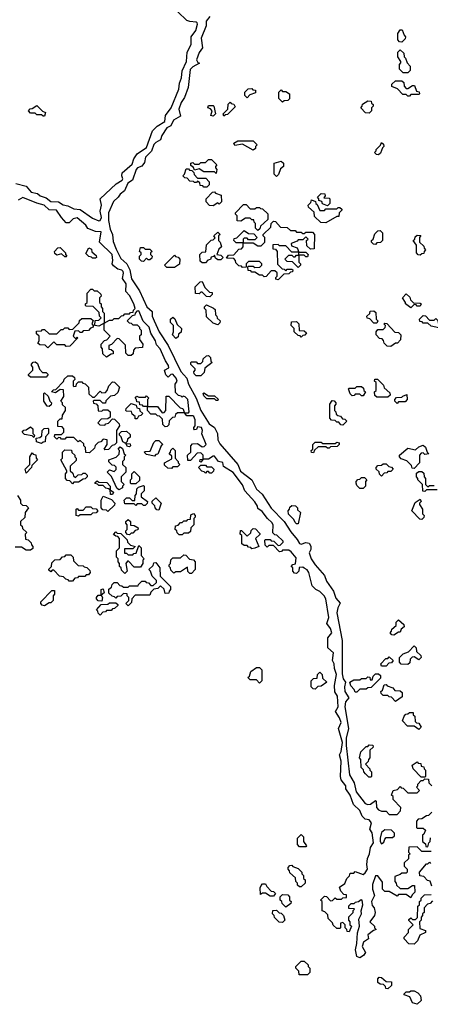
# Model space of a CAD drawing. Extents: x 2776963 to 2884430, y 684484 to 829250.
# Tile 220 of 256: x 2861914 to 2864570, y 795270 to 801645. Entities that reach past the tile are written whole.
import ezdxf

# ---------------------------------------------------------------- set-up
doc = ezdxf.new("R2010")
doc.units = 0

msp = doc.modelspace()

# ---------------------------------------------------------------- linework, layer by layer
at = {"layer": '0CON20XD'}
for points in [[(2862435, 800343.8), (2862442.5, 800365), (2862433.8, 800405), (2862443.8, 800445), (2862433.9, 800486.1), (2862538.6, 800581.4), (2862576.2, 800605), (2862581.2, 800615), (2862573.8, 800635), (2862576.4, 800653.6), (2862640.8, 800709.2), (2862653.3, 800745), (2862675, 800776.7), (2862733.5, 800816.5), (2862773.9, 800926.1), (2862802.5, 800955), (2862853.4, 800986.6), (2862858, 801025), (2862893.8, 801075), (2862944, 801195), (2862948, 801235), (2862961.7, 801268.3), (2862965.8, 801314.2), (2862993.8, 801375), (2862997.5, 801435), (2863023.3, 801485), (2863022.5, 801535), (2863054.2, 801575.8), (2863063.3, 801615), (2863062.5, 801625), (2863055, 801630), (2863015, 801632.5), (2862995, 801640), (2862936.7, 801696.7)], [(2863144.2, 801665), (2863121.1, 801635), (2863120, 801605), (2863087.8, 801525), (2863096.4, 801463.6), (2863075, 801432.5), (2863058, 801385), (2863067, 801367), (2863077, 801363), (2863035, 801340.6), (2863017.5, 801322.5), (2863003.1, 801205), (2862979.1, 801140.9), (2862959.2, 801109.2), (2862944.4, 801065), (2862955, 801020), (2862908.8, 800995), (2862892, 800958), (2862865.6, 800944.4), (2862832.5, 800895), (2862823.9, 800866.1), (2862795, 800850.8), (2862782.8, 800837.2), (2862765.6, 800794.4), (2862728.1, 800755), (2862720.7, 800719.3), (2862703.8, 800696.2), (2862676.2, 800685), (2862667.1, 800675), (2862644.2, 800605.8), (2862614.5, 800585.5), (2862592.5, 800537.5), (2862563.7, 800516.3), (2862550.8, 800495), (2862521.2, 800468.8), (2862488.5, 800395), (2862488.1, 800345), (2862499.1, 800289.1), (2862514.3, 800255), (2862518.6, 800208.6), (2862538.2, 800158.2), (2862568.2, 800098.2), (2862606.7, 800065), (2862625.8, 800025.8), (2862637.3, 799967.3), (2862689.1, 799889.1), (2862736.5, 799785), (2862771.2, 799755), (2862771.9, 799725), (2862784.6, 799694.6), (2862816.4, 799625), (2862874.4, 799535), (2862957.4, 799367.4), (2862996.2, 799325), (2863005.6, 799285), (2863055.6, 799195), (2863085.3, 799115.3), (2863139.3, 799029.3), (2863174.1, 799004.1), (2863193.8, 798965), (2863195.7, 798925), (2863209.2, 798899.2), (2863325.4, 798765.4), (2863342.5, 798722.5), (2863416, 798665), (2863445.7, 798605), (2863481.9, 798571.9), (2863541.6, 798481.6), (2863625.8, 798395.8), (2863668.6, 798328.6), (2863708.9, 798278.9), (2863723.8, 798253.8), (2863735, 798248.6), (2863765, 798260), (2863787.5, 798255), (2863797, 798237), (2863797.5, 798215), (2863786.2, 798193.8), (2863798.9, 798155), (2863824.6, 798114.6), (2863885.8, 798045.8), (2863898.8, 798008.8), (2863942.9, 797945), (2863959.4, 797899.4), (2863986.4, 797866.4), (2863972.5, 797837.5), (2863966.5, 797805), (2863999.2, 797625), (2863999.5, 797409.5), (2864007.5, 797377.5), (2864022.5, 797355), (2864014.2, 797325), (2864016.9, 797295), (2864043.3, 797255), (2864020.9, 797229.1), (2864016.2, 797195), (2864040, 797055), (2864026.3, 796993.7), (2864025.5, 796945), (2864046.5, 796755), (2864076.7, 796705)], [(2864385, 801500), (2864371.7, 801501.7), (2864360, 801515), (2864360, 801555), (2864375, 801580), (2864388.3, 801578.3), (2864400, 801545), (2864410, 801535), (2864408.3, 801521.7), (2864385, 801500)], [(2864425, 801300), (2864395, 801300), (2864370, 801325), (2864370, 801355), (2864380, 801365), (2864380, 801375), (2864360, 801405), (2864360, 801435), (2864375, 801450), (2864398.3, 801428.3), (2864400, 801405), (2864410, 801395), (2864420, 801365), (2864440, 801345), (2864440, 801315), (2864425, 801300)], [(2864435, 801150), (2864425, 801150), (2864415, 801160), (2864391.7, 801161.7), (2864358.3, 801198.3), (2864321.7, 801211.7), (2864321.7, 801228.3), (2864345, 801250), (2864385, 801250), (2864398.3, 801238.3), (2864400, 801215), (2864415, 801200), (2864425, 801200), (2864455, 801220), (2864468.3, 801218.3), (2864481.7, 801181.7), (2864498.3, 801178.3), (2864500, 801165), (2864495, 801160), (2864445, 801160), (2864435, 801150)], [(2863385, 801140), (2863370, 801155), (2863370, 801175), (2863391.7, 801198.3), (2863415, 801200), (2863421.7, 801191.7), (2863438.3, 801188.3), (2863438.3, 801171.7), (2863401.7, 801158.3), (2863385, 801140)], [(2863615, 801110), (2863590, 801135), (2863590, 801175), (2863605, 801190), (2863615, 801180), (2863635, 801180), (2863660, 801165), (2863658.3, 801131.7), (2863648.3, 801121.7), (2863625, 801120), (2863615, 801110)], [(2862075, 801020), (2862065, 801020), (2862055, 801030), (2862025, 801030), (2862015, 801040), (2861985, 801040), (2861970, 801055), (2861981.7, 801068.3), (2861995, 801070), (2862025, 801090), (2862061.7, 801051.7), (2862080, 801045), (2862075, 801020)], [(2863165, 801020), (2863150, 801025), (2863160, 801055), (2863148.3, 801068.3), (2863130, 801075), (2863135, 801090), (2863165, 801090), (2863170, 801085), (2863180, 801035), (2863165, 801020)], [(2863235, 801020), (2863230, 801035), (2863260, 801065), (2863261.7, 801098.3), (2863275, 801110), (2863281.7, 801101.7), (2863298.3, 801098.3), (2863308.3, 801081.7), (2863258.3, 801031.7), (2863245, 801030), (2863235, 801020)], [(2864175, 801040), (2864151.7, 801041.7), (2864120, 801075), (2864130, 801085), (2864131.7, 801098.3), (2864165, 801120), (2864188.3, 801118.3), (2864190, 801105), (2864200, 801095), (2864200, 801085), (2864190, 801075), (2864190, 801055), (2864175, 801040)], [(2863425, 800800), (2863355, 800840), (2863305, 800830), (2863300, 800845), (2863325, 800860), (2863425, 800860), (2863450, 800835), (2863440, 800825), (2863438.3, 800811.7), (2863425, 800800)], [(2864235, 800770), (2864221.7, 800771.7), (2864210, 800785), (2864220, 800795), (2864220, 800805), (2864248.3, 800831.7), (2864255, 800850), (2864268.3, 800838.3), (2864270, 800825), (2864260, 800815), (2864248.3, 800781.7), (2864235, 800770)], [(2863185, 800650), (2863175, 800660), (2863105, 800660), (2863075, 800680), (2863045, 800670), (2863038.3, 800688.3), (2863021.7, 800701.7), (2863020, 800715), (2863035, 800720), (2863045, 800710), (2863075, 800710), (2863085, 800720), (2863115, 800720), (2863135, 800740), (2863155, 800740), (2863190, 800705), (2863180, 800695), (2863180, 800685), (2863190, 800675), (2863185, 800650)], [(2863575, 800630), (2863560, 800645), (2863560, 800715), (2863605, 800730), (2863620, 800715), (2863620, 800695), (2863601.7, 800678.3), (2863588.3, 800641.7), (2863575, 800630)], [(2863125, 800560), (2863105, 800560), (2863098.3, 800568.3), (2863081.7, 800571.7), (2863078.3, 800588.3), (2863065, 800600), (2863058.3, 800591.7), (2863045, 800590), (2863038.3, 800598.3), (2863015, 800600), (2862998.3, 800618.3), (2862981.7, 800621.7), (2862970, 800635), (2862980, 800645), (2862991.7, 800678.3), (2863005, 800680), (2863011.7, 800671.7), (2863028.3, 800668.3), (2863040, 800655), (2863041.7, 800641.7), (2863065, 800620), (2863118.3, 800618.3), (2863140, 800595), (2863140, 800575), (2863125, 800560)], [(2861890, 800585), (2861955, 800567.5), (2861988.5, 800528.5), (2862030, 800520), (2862046.7, 800505), (2862085, 800492), (2862115, 800468.6), (2862165, 800466), (2862195.7, 800445.7), (2862225, 800440), (2862265, 800421.1), (2862305, 800416), (2862385, 800359.2), (2862425, 800342.5), (2862435, 800343.8)], [(2863165, 800440), (2863141.7, 800441.7), (2863120, 800465), (2863120, 800485), (2863161.7, 800528.3), (2863175, 800530), (2863181.7, 800521.7), (2863218.3, 800508.3), (2863220, 800465), (2863205, 800450), (2863195, 800460), (2863165, 800440)], [(2863905, 800440), (2863871.7, 800451.7), (2863868.3, 800468.3), (2863850, 800475), (2863850, 800485), (2863840, 800495), (2863865, 800520), (2863888.3, 800518.3), (2863890, 800505), (2863881.7, 800491.7), (2863915, 800490), (2863920, 800485), (2863920, 800455), (2863905, 800440)], [(2862728.3, 799201.7), (2862735, 799210), (2862750, 799195), (2862740, 799185), (2862740, 799140), (2862805, 799140), (2862835, 799100), (2862848.3, 799101.7), (2862860, 799115), (2862861.7, 799208.3), (2862878.3, 799208.3), (2862951.7, 799131.7), (2862968.3, 799128.3), (2862980, 799100), (2863005, 799100), (2863010, 799105), (2863001.2, 799185), (2862985, 799203.3), (2862972.5, 799207.5), (2862965, 799200), (2862958.3, 799208.3), (2862941.7, 799211.7), (2862921.7, 799231.7), (2862920, 799285), (2862932.5, 799305), (2862926.2, 799325), (2862905, 799350), (2862891.7, 799348.3), (2862875, 799330), (2862860, 799345), (2862850, 799375), (2862878.3, 799391.7), (2862877.5, 799405), (2862856.7, 799436.7), (2862823.6, 799513.6), (2862799.3, 799539.3), (2862792.5, 799565), (2862763.3, 799615), (2862752.5, 799655), (2862713, 799693), (2862685, 799760), (2862671.7, 799758.3), (2862660, 799745), (2862658.3, 799731.7), (2862641.7, 799728.3), (2862610, 799695), (2862621.7, 799681.7), (2862635, 799680), (2862645, 799670), (2862675, 799670), (2862690, 799655), (2862690, 799645), (2862700, 799635), (2862700, 799605), (2862690, 799595), (2862690, 799575), (2862710, 799545), (2862708.3, 799521.7), (2862661.7, 799518.3), (2862650, 799505), (2862648.3, 799481.7), (2862635, 799470), (2862615, 799470), (2862600, 799485), (2862598.3, 799538.3), (2862558.3, 799578.3), (2862545, 799580), (2862508.3, 799541.7), (2862490, 799535), (2862491.7, 799511.7), (2862505, 799510), (2862518.3, 799498.3), (2862518.3, 799481.7), (2862505, 799480), (2862475, 799460), (2862451.7, 799481.7), (2862450, 799515), (2862440, 799525), (2862440, 799545), (2862461.7, 799568.3), (2862478.3, 799571.7), (2862500, 799595), (2862460, 799635), (2862460, 799680), (2862425, 799660), (2862400, 799665), (2862401.7, 799698.3), (2862425, 799700), (2862440, 799715), (2862430, 799725), (2862428.3, 799748.3), (2862388.3, 799788.3), (2862345, 799790), (2862340, 799795), (2862340, 799805), (2862350, 799815), (2862350, 799875), (2862375, 799900), (2862385, 799900), (2862395, 799890), (2862415, 799890), (2862438.3, 799868.3), (2862440, 799855), (2862430, 799845), (2862430, 799815), (2862440, 799805), (2862440, 799785), (2862450, 799775), (2862450, 799755), (2862460, 799745), (2862460, 799680), (2862495, 799700), (2862515, 799700), (2862525, 799710), (2862555, 799710), (2862571.7, 799728.3), (2862585, 799730), (2862595, 799740), (2862625, 799740), (2862631.7, 799748.3), (2862648.3, 799751.7), (2862650, 799765), (2862660, 799775), (2862652.5, 799805), (2862625, 799860), (2862600, 799885), (2862603.3, 799935), (2862578.3, 799968.3), (2862585.7, 800004.3), (2862582.5, 800015), (2862575, 800022.5), (2862548.8, 800028.8), (2862520.7, 800050.7), (2862512.5, 800065), (2862516.7, 800085), (2862511.2, 800125), (2862430, 800205), (2862441.7, 800271.7), (2862405, 800273.3), (2862355, 800292.5), (2862342.5, 800315), (2862285, 800362.5), (2862260, 800355), (2862235, 800330), (2862215, 800330), (2862183.6, 800363.6), (2862152.3, 800412.3), (2862105, 800413.3), (2862072.5, 800445), (2862025, 800456), (2861935, 800493.8), (2861905, 800477.5)], [(2863455, 800280), (2863440, 800295), (2863440, 800325), (2863430, 800335), (2863428.3, 800348.3), (2863415, 800350), (2863405, 800360), (2863375, 800360), (2863345, 800340), (2863321.7, 800341.7), (2863320, 800375), (2863310, 800385), (2863310, 800395), (2863361.7, 800448.3), (2863378.3, 800448.3), (2863405, 800420), (2863435, 800420), (2863445, 800430), (2863465, 800430), (2863471.7, 800421.7), (2863485, 800420), (2863518.3, 800388.3), (2863518.3, 800351.7), (2863471.7, 800308.3), (2863468.3, 800291.7), (2863455, 800280)], [(2863895, 800330), (2863861.7, 800331.7), (2863821.7, 800371.7), (2863818.3, 800398.3), (2863781.7, 800431.7), (2863780, 800445), (2863798.3, 800461.7), (2863801.7, 800478.3), (2863828.3, 800468.3), (2863830, 800455), (2863838.3, 800448.3), (2863855, 800410), (2863885, 800410), (2863895, 800420), (2863965, 800420), (2863975, 800430), (2863985, 800430), (2863998.3, 800418.3), (2863998.3, 800411.7), (2863980, 800395), (2863978.3, 800371.7), (2863965, 800370), (2863895, 800330)], [(2863585, 799960), (2863570, 799965), (2863570, 799975), (2863580, 799985), (2863580, 800005), (2863565, 800020), (2863541.7, 800018.3), (2863508.3, 799981.7), (2863495, 799980), (2863485, 799990), (2863465, 799990), (2863435, 800010), (2863415, 800010), (2863408.3, 800018.3), (2863391.7, 800021.7), (2863390, 800045), (2863395, 800050), (2863425, 800050), (2863435, 800040), (2863468.3, 800041.7), (2863480, 800055), (2863480, 800065), (2863465, 800080), (2863395, 800080), (2863380, 800065), (2863378.3, 800041.7), (2863355, 800040), (2863348.3, 800048.3), (2863331.7, 800051.7), (2863311.7, 800071.7), (2863310, 800085), (2863298.3, 800098.3), (2863251.7, 800101.7), (2863265, 800120), (2863298.3, 800121.7), (2863331.7, 800158.3), (2863348.3, 800161.7), (2863360, 800175), (2863360, 800200), (2863315, 800200), (2863300, 800215), (2863301.7, 800228.3), (2863318.3, 800231.7), (2863365, 800280), (2863395, 800260), (2863428.3, 800258.3), (2863450, 800235), (2863435, 800220), (2863395, 800220), (2863385, 800230), (2863365, 800230), (2863360, 800225), (2863360, 800200), (2863425, 800200), (2863455, 800180), (2863475, 800180), (2863500, 800205), (2863500, 800235), (2863490, 800245), (2863490, 800255), (2863538.3, 800301.7), (2863540, 800325), (2863555, 800340), (2863568.3, 800338.3), (2863601.7, 800301.7), (2863645, 800300), (2863665, 800280), (2863695, 800280), (2863705, 800270), (2863735, 800270), (2863745, 800260), (2863755, 800260), (2863765, 800270), (2863808.3, 800268.3), (2863820, 800255), (2863818.3, 800161.7), (2863795, 800160), (2863771.7, 800181.7), (2863770, 800215), (2863780, 800225), (2863765, 800240), (2863745, 800220), (2863715, 800220), (2863708.3, 800211.7), (2863670, 800195), (2863671.7, 800181.7), (2863708.3, 800168.3), (2863720, 800140), (2863765, 800140), (2863780, 800125), (2863775, 800110), (2863765, 800110), (2863755, 800120), (2863720, 800120), (2863720, 800075), (2863730, 800065), (2863730, 800055), (2863715, 800040), (2863678.3, 800078.3), (2863645, 800080), (2863630, 800095), (2863655, 800120), (2863675, 800120), (2863685, 800110), (2863695, 800110), (2863705, 800120), (2863720, 800120), (2863720, 800140), (2863675, 800140), (2863635, 800180), (2863595, 800180), (2863585, 800190), (2863551.7, 800188.3), (2863551.7, 800161.7), (2863568.3, 800158.3), (2863580, 800145), (2863581.7, 800061.7), (2863611.7, 800031.7), (2863625, 800030), (2863635, 800020), (2863645, 800030), (2863675, 800030), (2863680, 800025), (2863678.3, 800011.7), (2863665, 800010), (2863655, 800000), (2863621.7, 799998.3), (2863585, 799960)], [(2863115, 800070), (2863095, 800070), (2863081.7, 800081.7), (2863080, 800125), (2863095, 800140), (2863118.3, 800141.7), (2863121.7, 800188.3), (2863151.7, 800218.3), (2863165, 800220), (2863178.3, 800231.7), (2863170, 800245), (2863195, 800270), (2863210, 800255), (2863200, 800245), (2863200, 800215), (2863210, 800205), (2863220, 800175), (2863201.7, 800158.3), (2863190, 800125), (2863215, 800120), (2863230, 800105), (2863215, 800090), (2863195, 800090), (2863181.7, 800101.7), (2863175, 800120), (2863168.3, 800111.7), (2863151.7, 800108.3), (2863148.3, 800091.7), (2863131.7, 800088.3), (2863115, 800070)], [(2864215, 800190), (2864201.7, 800191.7), (2864190, 800205), (2864190, 800215), (2864200, 800225), (2864211.7, 800258.3), (2864231.7, 800278.3), (2864245, 800280), (2864260, 800265), (2864260, 800215), (2864248.3, 800201.7), (2864225, 800200), (2864215, 800190)], [(2864505, 800120), (2864491.7, 800121.7), (2864480, 800135), (2864480, 800185), (2864460, 800215), (2864470, 800225), (2864471.7, 800238.3), (2864485, 800250), (2864508.3, 800248.3), (2864500, 800235), (2864500, 800205), (2864528.3, 800178.3), (2864530, 800165), (2864540, 800155), (2864530, 800145), (2864528.3, 800131.7), (2864515, 800130), (2864505, 800120)], [(2862215, 800110), (2862205, 800110), (2862185, 800130), (2862155, 800120), (2862141.7, 800131.7), (2862140, 800145), (2862161.7, 800168.3), (2862175, 800170), (2862210, 800135), (2862210, 800125), (2862220, 800115), (2862215, 800110)], [(2862405, 800100), (2862385, 800100), (2862378.3, 800108.3), (2862361.7, 800111.7), (2862341.7, 800131.7), (2862361.7, 800168.3), (2862378.3, 800158.3), (2862381.7, 800141.7), (2862408.3, 800118.3), (2862410, 800105), (2862405, 800100)], [(2862715, 800080), (2862701.7, 800081.7), (2862690, 800095), (2862690, 800115), (2862700, 800125), (2862700, 800135), (2862690, 800145), (2862695, 800170), (2862715, 800170), (2862725, 800160), (2862755, 800160), (2862770, 800145), (2862760, 800135), (2862760, 800125), (2862770, 800115), (2862768.3, 800101.7), (2862755, 800090), (2862745, 800090), (2862735, 800100), (2862715, 800080)], [(2862915, 800040), (2862865, 800040), (2862850, 800055), (2862915, 800120), (2862921.7, 800111.7), (2862938.3, 800108.3), (2862950, 800095), (2862948.3, 800061.7), (2862915, 800040)], [(2863145, 799850), (2863121.7, 799851.7), (2863095, 799880), (2863085, 799880), (2863075, 799870), (2863051.7, 799871.7), (2863050, 799915), (2863081.7, 799948.3), (2863095, 799950), (2863111.7, 799911.7), (2863141.7, 799881.7), (2863158.3, 799878.3), (2863160, 799865), (2863145, 799850)], [(2864445, 799780), (2864410, 799805), (2864410, 799815), (2864390, 799845), (2864415, 799870), (2864438.3, 799848.3), (2864441.7, 799831.7), (2864461.7, 799811.7), (2864505, 799810), (2864510, 799805), (2864505, 799790), (2864485, 799790), (2864478.3, 799798.3), (2864465, 799800), (2864445, 799780)], [(2863195, 799670), (2863165, 799680), (2863121.7, 799721.7), (2863120, 799765), (2863110, 799775), (2863110, 799785), (2863121.7, 799798.3), (2863168.3, 799778.3), (2863178.3, 799768.3), (2863180, 799735), (2863190, 799725), (2863191.7, 799711.7), (2863210, 799695), (2863208.3, 799681.7), (2863195, 799670)], [(2864225, 799680), (2864205, 799680), (2864178.3, 799708.3), (2864161.7, 799711.7), (2864160, 799725), (2864178.3, 799741.7), (2864181.7, 799758.3), (2864205, 799760), (2864218.3, 799748.3), (2864220, 799705), (2864230, 799695), (2864225, 799680)], [(2862095, 799520), (2862078.3, 799538.3), (2862045, 799540), (2862031.7, 799551.7), (2862040, 799565), (2862040, 799595), (2862021.7, 799611.7), (2862021.7, 799628.3), (2862055, 799630), (2862061.7, 799638.3), (2862075, 799640), (2862105, 799610), (2862155, 799610), (2862181.7, 799638.3), (2862195, 799640), (2862205, 799650), (2862225, 799650), (2862235, 799640), (2862258.3, 799641.7), (2862298.3, 799681.7), (2862301.7, 799698.3), (2862315, 799710), (2862375, 799710), (2862388.3, 799698.3), (2862380, 799675), (2862390, 799665), (2862390, 799655), (2862371.7, 799648.3), (2862358.3, 799631.7), (2862325, 799630), (2862315, 799620), (2862305, 799620), (2862295, 799630), (2862271.7, 799628.3), (2862260, 799595), (2862275, 799580), (2862285, 799590), (2862290, 799585), (2862238.3, 799531.7), (2862215, 799530), (2862205, 799540), (2862155, 799540), (2862135, 799560), (2862095, 799520)], [(2862925, 799580), (2862902.5, 799605), (2862910, 799625), (2862910, 799665), (2862890, 799685), (2862890, 799705), (2862905, 799720), (2862918.3, 799708.3), (2862931.7, 799671.7), (2862960, 799645), (2862958.3, 799621.7), (2862941.7, 799608.3), (2862938.3, 799591.7), (2862925, 799580)], [(2863735, 799590), (2863728.3, 799598.3), (2863715, 799600), (2863690, 799625), (2863690, 799645), (2863670, 799665), (2863671.7, 799688.3), (2863705, 799690), (2863720, 799675), (2863721.7, 799631.7), (2863755, 799630), (2863768.3, 799618.3), (2863758.3, 799601.7), (2863745, 799600), (2863735, 799590)], [(2864315, 799530), (2864291.7, 799531.7), (2864271.7, 799551.7), (2864268.3, 799568.3), (2864258.3, 799578.3), (2864241.7, 799581.7), (2864220, 799605), (2864220, 799625), (2864231.7, 799638.3), (2864265, 799640), (2864278.3, 799651.7), (2864280, 799665), (2864270, 799675), (2864275, 799680), (2864288.3, 799678.3), (2864341.7, 799621.7), (2864365, 799620), (2864380, 799605), (2864378.3, 799571.7), (2864358.3, 799551.7), (2864345, 799550), (2864315, 799530)], [(2864635, 799640), (2864625, 799650), (2864575, 799660), (2864555, 799680), (2864525, 799680), (2864518.3, 799688.3), (2864501.7, 799691.7), (2864500, 799705), (2864525, 799730), (2864538.3, 799728.3), (2864565, 799700), (2864595, 799700), (2864605, 799710), (2864618.3, 799698.3), (2864621.7, 799681.7), (2864650, 799655), (2864635, 799640)], [(2862085, 799330), (2861985, 799330), (2861971.7, 799341.7), (2861971.7, 799348.3), (2862000, 799375), (2862000, 799395), (2861990, 799405), (2861990, 799415), (2862001.7, 799428.3), (2862015, 799430), (2862028.3, 799418.3), (2862041.7, 799381.7), (2862061.7, 799361.7), (2862085, 799360), (2862098.3, 799348.3), (2862085, 799330)], [(2863085, 799340), (2863055, 799340), (2863041.7, 799351.7), (2863040, 799365), (2863050, 799375), (2863050, 799385), (2863021.7, 799411.7), (2863020, 799425), (2863025, 799430), (2863055, 799430), (2863065, 799420), (2863085, 799420), (2863098.3, 799431.7), (2863101.7, 799448.3), (2863121.7, 799468.3), (2863135, 799470), (2863148.3, 799458.3), (2863150, 799435), (2863160, 799425), (2863111.7, 799388.3), (2863108.3, 799361.7), (2863085, 799340)], [(2862365, 798840), (2862341.7, 798841.7), (2862340, 798875), (2862330, 798885), (2862328.3, 798898.3), (2862305, 798920), (2862291.7, 798911.7), (2862265, 798940), (2862215, 798940), (2862205, 798930), (2862185, 798930), (2862178.3, 798938.3), (2862165, 798940), (2862155, 798930), (2862140, 798945), (2862141.7, 798958.3), (2862185, 798960), (2862200, 798975), (2862200, 798995), (2862188.3, 799008.3), (2862161.7, 799011.7), (2862160, 799045), (2862175, 799060), (2862188.3, 799061.7), (2862190, 799085), (2862210, 799115), (2862210, 799135), (2862191.7, 799151.7), (2862190, 799165), (2862180, 799175), (2862200, 799205), (2862198.3, 799248.3), (2862175, 799250), (2862145, 799230), (2862120, 799235), (2862131.7, 799248.3), (2862148.3, 799251.7), (2862198.3, 799301.7), (2862201.7, 799318.3), (2862225, 799340), (2862255, 799340), (2862268.3, 799328.3), (2862270, 799315), (2862260, 799305), (2862260, 799275), (2862265, 799270), (2862278.3, 799271.7), (2862281.7, 799288.3), (2862295, 799300), (2862315, 799300), (2862321.7, 799291.7), (2862338.3, 799288.3), (2862360, 799265), (2862361.7, 799221.7), (2862385, 799200), (2862398.3, 799201.7), (2862435, 799240), (2862445, 799230), (2862468.3, 799231.7), (2862480, 799245), (2862490, 799275), (2862515, 799300), (2862528.3, 799298.3), (2862560, 799265), (2862548.3, 799231.7), (2862528.3, 799211.7), (2862501.7, 799208.3), (2862471.7, 799178.3), (2862468.3, 799161.7), (2862451.7, 799161.7), (2862435, 799180), (2862395, 799180), (2862390, 799175), (2862391.7, 799161.7), (2862408.3, 799158.3), (2862420, 799145), (2862421.7, 799111.7), (2862445, 799110), (2862455, 799120), (2862485, 799120), (2862500, 799105), (2862498.3, 799071.7), (2862485, 799060), (2862441.7, 799058.3), (2862420, 799035), (2862431.7, 799021.7), (2862465, 799020), (2862471.7, 799028.3), (2862488.3, 799031.7), (2862515, 799060), (2862528.3, 799058.3), (2862558.3, 799028.3), (2862560, 799015), (2862540, 798985), (2862540, 798905), (2862528.3, 798891.7), (2862511.7, 798888.3), (2862488.3, 798861.7), (2862465, 798860), (2862460, 798865), (2862480, 798895), (2862480, 798925), (2862455, 798930), (2862438.3, 798911.7), (2862421.7, 798908.3), (2862401.7, 798888.3), (2862398.3, 798871.7), (2862365, 798840)], [(2864295, 799200), (2864225, 799200), (2864211.7, 799211.7), (2864210, 799235), (2864220, 799245), (2864220, 799295), (2864210, 799305), (2864211.7, 799318.3), (2864228.3, 799318.3), (2864268.3, 799278.3), (2864271.7, 799261.7), (2864308.3, 799228.3), (2864310, 799215), (2864295, 799200)], [(2864135, 799210), (2864125, 799210), (2864115, 799220), (2864085, 799220), (2864078.3, 799211.7), (2864065, 799210), (2864051.7, 799221.7), (2864040, 799255), (2864045, 799260), (2864085, 799260), (2864095, 799270), (2864125, 799270), (2864138.3, 799258.3), (2864140, 799245), (2864150, 799235), (2864135, 799210)], [(2862105, 799140), (2862091.7, 799141.7), (2862070, 799175), (2862070, 799225), (2862075, 799230), (2862098.3, 799208.3), (2862110, 799175), (2862120, 799165), (2862118.3, 799151.7), (2862105, 799140)], [(2864575, 796260), (2864515, 796260), (2864485, 796290), (2864431.7, 796288.3), (2864430, 796255), (2864440, 796245), (2864430, 796235), (2864428.3, 796211.7), (2864400, 796185), (2864400, 796165), (2864420, 796145), (2864420, 796125), (2864415, 796120), (2864385, 796120), (2864375, 796110), (2864341.7, 796098.3), (2864340, 796065), (2864350, 796055), (2864351.7, 796041.7), (2864375, 796020), (2864425, 796020), (2864455, 796040), (2864468.3, 796038.3), (2864470, 795995), (2864451.7, 795978.3), (2864445, 795960), (2864415, 795980), (2864365, 795980), (2864355, 795970), (2864305, 796000), (2864275, 796000), (2864260, 796015), (2864261.7, 796061.7), (2864231.7, 796101.7), (2864215, 796102.5), (2864195.8, 796045.8), (2864195.8, 796015), (2864210, 795975), (2864188.8, 795935), (2864195, 795910), (2864207.5, 795895), (2864212.5, 795865), (2864210, 795845), (2864180, 795805), (2864210, 795775), (2864210, 795765), (2864220, 795755), (2864201.7, 795748.3), (2864165, 795720), (2864170, 795695), (2864137.8, 795672.2), (2864128.6, 795645), (2864151.2, 795605), (2864138.8, 795585), (2864115, 795570.6), (2864095, 795578.8), (2864086.4, 795623.6), (2864095.8, 795664.2), (2864098.3, 795731.7), (2864112, 795775), (2864108.8, 795821.2), (2864126, 795855), (2864122.5, 795875), (2864133.3, 795915), (2864130, 795945), (2864123, 795947), (2864105, 795932.5), (2864085, 795930), (2864075, 795920), (2864055, 795920), (2864040, 795905), (2864041.7, 795891.7), (2864075, 795890), (2864080, 795885), (2864070, 795875), (2864068.3, 795861.7), (2864040, 795835), (2864040, 795815), (2864050, 795805), (2864050, 795785), (2864060, 795775), (2864045, 795740), (2864031.7, 795741.7), (2864030, 795755), (2864020, 795765), (2864020, 795785), (2864005, 795800), (2863990, 795795), (2863990, 795765), (2863985, 795760), (2863965, 795760), (2863941.7, 795781.7), (2863938.3, 795798.3), (2863910, 795825), (2863908.3, 795848.3), (2863888.3, 795868.3), (2863870, 795875), (2863870, 795935), (2863860, 795945), (2863885, 795970), (2863898.3, 795968.3), (2863925, 795940), (2863938.3, 795941.7), (2863955, 795960), (2863965, 795950), (2863995, 795950), (2864005, 795960), (2864028.3, 795961.7), (2864028.3, 795978.3), (2864011.7, 795981.7), (2863991.7, 796001.7), (2863981.7, 796028.3), (2864018.3, 796051.7), (2864030, 796085), (2864048.3, 796101.7), (2864051.7, 796118.3), (2864075, 796120), (2864085, 796130), (2864135, 796110), (2864149.3, 796120.7), (2864163.3, 796145), (2864158.8, 796175), (2864163, 796213), (2864176, 796245), (2864183.8, 796285), (2864203.3, 796315), (2864195, 796380), (2864180, 796405), (2864190, 796445), (2864175, 796463.8), (2864149.3, 796469.3), (2864128.3, 796488.3), (2864113.3, 796525), (2864074.2, 796564.2), (2864052.5, 796625), (2864024.3, 796664.3), (2864023.8, 796685), (2863994.1, 796724.1), (2863990, 796745), (2863993.9, 796843.9), (2863983.8, 796885), (2863994.2, 796905.8), (2864001.9, 796965), (2863976.7, 797055), (2863993.3, 797095), (2863982.5, 797125), (2863956.7, 797165), (2863973.9, 797196.1), (2863970, 797265), (2863952.5, 797292.5), (2863950, 797335), (2863964.2, 797405), (2863951.2, 797445), (2863948.8, 797475), (2863936.4, 797496.4), (2863943.8, 797545), (2863908.3, 797578.3), (2863908.3, 797641.7), (2863934, 797675), (2863925, 797702.5), (2863900, 797735), (2863913.8, 797775), (2863893.3, 797895), (2863882.5, 797915), (2863855, 797942.5), (2863830, 797955), (2863805, 797980), (2863783.3, 798065), (2863773.3, 798083.3), (2863755, 798093.3), (2863745, 798100), (2863721.7, 798098.3), (2863720, 798075), (2863705, 798060), (2863691.7, 798061.7), (2863680, 798075), (2863680, 798095), (2863670, 798105), (2863681.7, 798118.3), (2863698.3, 798121.7), (2863701.7, 798161.7), (2863670, 798200), (2863655, 798210), (2863615, 798210), (2863608.3, 798201.7), (2863595, 798200), (2863555, 798240), (2863525, 798240), (2863515, 798230), (2863501.7, 798241.7), (2863500, 798275), (2863505, 798280), (2863535, 798280), (2863541.7, 798271.7), (2863558.3, 798268.3), (2863585, 798240), (2863598.3, 798241.7), (2863618.3, 798261.7), (2863618.3, 798268.3), (2863578.3, 798308.3), (2863565, 798310), (2863551.7, 798321.7), (2863553.9, 798373.9), (2863545, 798390), (2863516, 798416), (2863481.7, 798461.7), (2863455, 798480), (2863452.5, 798495), (2863435, 798522.5), (2863370, 798595), (2863355, 798632.5), (2863295, 798713.3), (2863231.7, 798751.7), (2863228.3, 798778.3), (2863200, 798785), (2863175, 798820), (2863165, 798820), (2863135, 798800), (2863100, 798800), (2863085, 798780), (2863080, 798785), (2863081.7, 798798.3), (2863100, 798800), (2863100, 798825), (2863085, 798840), (2863061.7, 798838.3), (2863018.3, 798791.7), (2863001.7, 798791.7), (2863000, 798825), (2863020, 798845), (2863020, 798885), (2863031.7, 798898.3), (2863065, 798900), (2863095, 798880), (2863108.3, 798881.7), (2863120, 798895), (2863093, 798963), (2863096.7, 798985), (2863090, 799005), (2863065, 799010), (2863058.3, 798991.7), (2863045, 798990), (2863040, 798995), (2863040, 799005), (2863050, 799015), (2863050, 799055), (2863040, 799075), (2863035, 799080), (2862995, 799080), (2862980, 799100), (2862935, 799100), (2862921.7, 799088.3), (2862918.3, 799071.7), (2862901.7, 799068.3), (2862881.7, 799048.3), (2862878.3, 799021.7), (2862868.3, 799011.7), (2862855, 799010), (2862840, 799025), (2862838.3, 799058.3), (2862818.3, 799078.3), (2862805, 799080), (2862795, 799090), (2862761.7, 799091.7), (2862740, 799115), (2862740, 799140), (2862715, 799140), (2862708.3, 799148.3), (2862691.7, 799151.7), (2862688.3, 799168.3), (2862671.7, 799171.7), (2862670, 799185), (2862660, 799195), (2862671.7, 799208.3), (2862685, 799200), (2862728.3, 799201.7)], [(2863195, 799180), (2863185, 799180), (2863175, 799190), (2863125, 799190), (2863105, 799210), (2863100, 799225), (2863105, 799230), (2863135, 799210), (2863175, 799210), (2863198.3, 799188.3), (2863195, 799180)], [(2864005, 799020), (2863991.7, 799021.7), (2863978.3, 799038.3), (2863965, 799040), (2863955, 799050), (2863931.7, 799051.7), (2863920, 799065), (2863920, 799155), (2863935, 799180), (2863948.3, 799178.3), (2863960, 799165), (2863960, 799155), (2863950, 799145), (2863950, 799115), (2863960, 799105), (2863961.7, 799091.7), (2863971.7, 799081.7), (2863988.3, 799078.3), (2864001.7, 799061.7), (2864018.3, 799058.3), (2864030, 799045), (2864005, 799020)], [(2864355, 799160), (2864340, 799175), (2864340, 799185), (2864351.7, 799198.3), (2864385, 799200), (2864391.7, 799208.3), (2864418.3, 799218.3), (2864420, 799185), (2864408.3, 799171.7), (2864365, 799170), (2864355, 799160)], [(2862675, 799060), (2862661.7, 799061.7), (2862660, 799075), (2862641.7, 799091.7), (2862638.3, 799108.3), (2862605, 799110), (2862600, 799115), (2862601.7, 799128.3), (2862635, 799160), (2862668.3, 799148.3), (2862671.7, 799131.7), (2862688.3, 799128.3), (2862691.7, 799111.7), (2862710, 799095), (2862698.3, 799081.7), (2862681.7, 799078.3), (2862675, 799060)], [(2862005, 798940), (2861995, 798950), (2861945, 798960), (2861930, 798975), (2861941.7, 798988.3), (2861955, 798990), (2861985, 799010), (2862000, 798995), (2862000, 798965), (2862010, 798955), (2862005, 798940)], [(2862055, 798900), (2862021.7, 798911.7), (2862020, 798935), (2862045, 798940), (2862058.3, 798951.7), (2862060, 798985), (2862071.7, 798998.3), (2862095, 799000), (2862100, 798995), (2862100, 798965), (2862080, 798945), (2862078.3, 798911.7), (2862065, 798910), (2862055, 798900)], [(2862625, 798880), (2862611.7, 798881.7), (2862600, 798900), (2862581.7, 798911.7), (2862570, 798945), (2862560, 798955), (2862560, 798965), (2862571.7, 798978.3), (2862605, 798980), (2862628.3, 798958.3), (2862628.3, 798941.7), (2862611.7, 798928.3), (2862610, 798915), (2862600, 798905), (2862600, 798900), (2862628.3, 798898.3), (2862630, 798885), (2862625, 798880)], [(2862785, 798820), (2862735, 798830), (2862720, 798845), (2862725, 798850), (2862758.3, 798851.7), (2862781.7, 798908.3), (2862795, 798920), (2862815, 798920), (2862840, 798895), (2862830, 798885), (2862808.3, 798831.7), (2862795, 798830), (2862785, 798820)], [(2862255, 798640), (2862238.3, 798658.3), (2862221.7, 798661.7), (2862210, 798675), (2862210, 798705), (2862220, 798715), (2862220, 798725), (2862180, 798795), (2862190, 798805), (2862190, 798845), (2862205, 798860), (2862248.3, 798858.3), (2862251.7, 798841.7), (2862270, 798825), (2862270, 798815), (2862280, 798805), (2862278.3, 798791.7), (2862240, 798755), (2862240, 798725), (2862258.3, 798708.3), (2862261.7, 798691.7), (2862275, 798680), (2862291.7, 798698.3), (2862315, 798700), (2862325, 798710), (2862338.3, 798708.3), (2862350, 798695), (2862350, 798685), (2862338.3, 798671.7), (2862325, 798670), (2862295, 798650), (2862265, 798650), (2862255, 798640)], [(2862555, 798600), (2862541.7, 798611.7), (2862508.3, 798688.3), (2862480, 798715), (2862495, 798730), (2862525, 798720), (2862538.3, 798731.7), (2862538.3, 798748.3), (2862528.3, 798758.3), (2862511.7, 798761.7), (2862491.7, 798781.7), (2862490, 798795), (2862538.3, 798811.7), (2862558.3, 798831.7), (2862560, 798855), (2862550, 798865), (2862565, 798880), (2862578.3, 798868.3), (2862590, 798835), (2862600, 798825), (2862590, 798815), (2862590, 798795), (2862580, 798785), (2862580, 798765), (2862600, 798745), (2862600, 798715), (2862570, 798685), (2862570, 798655), (2862590, 798635), (2862580, 798625), (2862580, 798615), (2862555, 798600)], [(2862895, 798740), (2862871.7, 798741.7), (2862851.7, 798761.7), (2862850, 798775), (2862898.3, 798801.7), (2862898.3, 798818.3), (2862880, 798835), (2862890, 798845), (2862891.7, 798858.3), (2862905, 798870), (2862920, 798855), (2862920, 798805), (2862940, 798785), (2862940, 798775), (2862950, 798765), (2862935, 798750), (2862905, 798750), (2862895, 798740)], [(2863815, 798840), (2863801.7, 798841.7), (2863800, 798855), (2863810, 798865), (2863810, 798895), (2863825, 798910), (2863865, 798910), (2863875, 798900), (2863955, 798900), (2863965, 798910), (2863980, 798905), (2863980, 798895), (2863968.3, 798881.7), (2863925, 798880), (2863915, 798870), (2863905, 798870), (2863895, 798880), (2863845, 798880), (2863821.7, 798858.3), (2863815, 798840)], [(2864465, 798740), (2864451.7, 798741.7), (2864448.3, 798758.3), (2864418.3, 798788.3), (2864381.7, 798801.7), (2864370, 798815), (2864370, 798825), (2864425, 798870), (2864475, 798860), (2864495, 798880), (2864525, 798890), (2864538.3, 798878.3), (2864550, 798845), (2864560, 798835), (2864535, 798830), (2864525, 798840), (2864511.7, 798838.3), (2864500, 798825), (2864500, 798775), (2864465, 798740)], [(2861955, 798710), (2861950, 798735), (2861980, 798765), (2861980, 798815), (2861995, 798840), (2862001.7, 798831.7), (2862018.3, 798828.3), (2862020, 798805), (2862030, 798795), (2861991.7, 798758.3), (2861990, 798745), (2861955, 798710)], [(2863155, 798710), (2863145, 798710), (2863135, 798720), (2863125, 798720), (2863115, 798710), (2863108.3, 798718.3), (2863091.7, 798721.7), (2863070, 798745), (2863085, 798760), (2863115, 798760), (2863125, 798750), (2863155, 798750), (2863170, 798735), (2863168.3, 798721.7), (2863155, 798710)], [(2864255, 798690), (2864241.7, 798701.7), (2864238.3, 798718.3), (2864220, 798735), (2864220, 798745), (2864231.7, 798758.3), (2864255, 798760), (2864265, 798770), (2864285, 798770), (2864301.7, 798751.7), (2864318.3, 798748.3), (2864330, 798735), (2864315, 798720), (2864295, 798720), (2864288.3, 798711.7), (2864271.7, 798708.3), (2864255, 798690)], [(2862515, 798570), (2862501.7, 798571.7), (2862500, 798600), (2862488.3, 798608.3), (2862471.7, 798611.7), (2862455, 798630), (2862425, 798630), (2862418.3, 798638.3), (2862401.7, 798641.7), (2862401.7, 798648.3), (2862415, 798660), (2862425, 798650), (2862478.3, 798648.3), (2862500, 798625), (2862500, 798600), (2862520, 798585), (2862515, 798570)], [(2862665, 798640), (2862635, 798640), (2862630, 798645), (2862630, 798665), (2862640, 798675), (2862640, 798705), (2862655, 798720), (2862690, 798685), (2862688.3, 798661.7), (2862665, 798640)], [(2864135, 798610), (2864115, 798610), (2864095, 798630), (2864090, 798645), (2864090, 798655), (2864101.7, 798668.3), (2864115, 798670), (2864125, 798680), (2864145, 798680), (2864160, 798665), (2864150, 798655), (2864150, 798625), (2864135, 798610)], [(2864615, 798600), (2864545, 798600), (2864535, 798590), (2864521.7, 798591.7), (2864520, 798635), (2864490, 798665), (2864490, 798675), (2864480, 798685), (2864481.7, 798708.3), (2864495, 798720), (2864515, 798720), (2864528.3, 798708.3), (2864530, 798685), (2864540, 798675), (2864540, 798635), (2864555, 798620), (2864565, 798630), (2864595, 798630)], [(2862725, 798500), (2862715, 798500), (2862705, 798510), (2862675, 798510), (2862665, 798500), (2862655, 798510), (2862595, 798510), (2862590, 798535), (2862605, 798550), (2862625, 798550), (2862641.7, 798531.7), (2862658.3, 798531.7), (2862660, 798565), (2862670, 798575), (2862671.7, 798608.3), (2862681.7, 798618.3), (2862715, 798630), (2862720, 798625), (2862720, 798595), (2862700, 798575), (2862700, 798555), (2862740, 798525), (2862738.3, 798511.7), (2862725, 798500)], [(2861900, 798565), (2861920, 798535), (2861920, 798515), (2861931.7, 798501.7), (2861955, 798500), (2861970, 798485), (2861950, 798455), (2861948.3, 798421.7), (2861920, 798395), (2861920, 798375), (2861930, 798365), (2861931.7, 798351.7), (2861960, 798325), (2861950, 798315), (2861951.7, 798281.7), (2861968.3, 798278.3), (2861988.3, 798258.3), (2861990, 798245), (2862000, 798235), (2861998.3, 798221.7), (2861985, 798210), (2861955, 798210), (2861925, 798230), (2861885, 798230)], [(2862485, 798460), (2862475, 798470), (2862451.7, 798471.7), (2862440, 798485), (2862440, 798535), (2862455, 798560), (2862508.3, 798538.3), (2862530, 798515), (2862528.3, 798501.7), (2862485, 798460)], [(2862815, 798470), (2862801.7, 798471.7), (2862790, 798485), (2862788.3, 798498.3), (2862770, 798515), (2862771.7, 798528.3), (2862795, 798550), (2862830, 798515), (2862815, 798470)], [(2864515, 798410), (2864501.7, 798411.7), (2864450, 798465), (2864471.7, 798518.3), (2864505, 798540), (2864510, 798525), (2864500, 798515), (2864500, 798505), (2864520, 798475), (2864520, 798445), (2864530, 798435), (2864528.3, 798421.7), (2864515, 798410)], [(2862295, 798430), (2862280, 798435), (2862280, 798475), (2862285, 798480), (2862295, 798470), (2862325, 798470), (2862345, 798490), (2862375, 798490), (2862385, 798480), (2862408.3, 798478.3), (2862420, 798465), (2862408.3, 798451.7), (2862385, 798450), (2862375, 798440), (2862305, 798440), (2862295, 798430)], [(2863715, 798380), (2863705, 798380), (2863695, 798390), (2863688.3, 798408.3), (2863653, 798443), (2863650, 798465), (2863660, 798475), (2863661.7, 798488.3), (2863675, 798500), (2863698.3, 798498.3), (2863710, 798485), (2863711.7, 798471.7), (2863730, 798455), (2863715, 798380)], [(2862625, 798310), (2862611.7, 798311.7), (2862600, 798325), (2862600, 798335), (2862610, 798345), (2862610, 798375), (2862600, 798385), (2862600, 798395), (2862615, 798410), (2862630, 798395), (2862631.7, 798371.7), (2862655, 798370), (2862680, 798355), (2862678.3, 798341.7), (2862661.7, 798338.3), (2862645, 798320), (2862635, 798320), (2862625, 798310)], [(2862965, 798310), (2862945, 798310), (2862931.7, 798321.7), (2862930, 798335), (2862920, 798345), (2862921.7, 798368.3), (2862938.3, 798371.7), (2862955, 798390), (2862965, 798390), (2862975, 798400), (2862995, 798400), (2863001.7, 798408.3), (2863018.3, 798411.7), (2863021.7, 798438.3), (2863038.3, 798448.3), (2863050, 798435), (2863050, 798425), (2863040, 798415), (2863040, 798375), (2863020, 798355), (2863018.3, 798331.7), (2863005, 798320), (2862975, 798320), (2862965, 798310)], [(2863415, 798220), (2863408.3, 798228.3), (2863395, 798230), (2863385, 798240), (2863365, 798240), (2863351.7, 798251.7), (2863350, 798305), (2863340, 798315), (2863341.7, 798338.3), (2863348.3, 798338.3), (2863385, 798300), (2863408.3, 798321.7), (2863411.7, 798338.3), (2863425, 798350), (2863438.3, 798348.3), (2863468.3, 798318.3), (2863468.3, 798311.7), (2863440, 798285), (2863460, 798235), (2863435, 798222.5), (2863415, 798220)], [(2862595, 798060), (2862571.7, 798081.7), (2862570, 798095), (2862560, 798105), (2862560, 798125), (2862550, 798135), (2862550, 798155), (2862540, 798165), (2862540, 798205), (2862560, 798225), (2862560, 798285), (2862548.3, 798298.3), (2862535, 798300), (2862521.7, 798311.7), (2862535, 798330), (2862545, 798320), (2862568.3, 798318.3), (2862608.3, 798278.3), (2862611.7, 798261.7), (2862631.7, 798241.7), (2862660, 798235), (2862645, 798220), (2862591.7, 798218.3), (2862591.7, 798191.7), (2862605, 798190), (2862615, 798180), (2862645, 798180), (2862651.7, 798188.3), (2862668.3, 798191.7), (2862685, 798240), (2862700, 798225), (2862700, 798175), (2862720, 798155), (2862710, 798145), (2862710, 798125), (2862695, 798100), (2862655, 798100), (2862618.3, 798138.3), (2862611.7, 798138.3), (2862600, 798125), (2862610, 798075), (2862595, 798060)], [(2862255, 798010), (2862235, 798010), (2862228.3, 798018.3), (2862211.7, 798021.7), (2862198.3, 798038.3), (2862171.7, 798041.7), (2862135, 798080), (2862125, 798080), (2862115, 798070), (2862101.7, 798081.7), (2862101.7, 798088.3), (2862120, 798105), (2862121.7, 798128.3), (2862141.7, 798148.3), (2862175, 798150), (2862191.7, 798168.3), (2862205, 798170), (2862215, 798180), (2862245, 798180), (2862260, 798165), (2862261.7, 798141.7), (2862291.7, 798111.7), (2862325, 798110), (2862331.7, 798101.7), (2862348.3, 798098.3), (2862368.3, 798078.3), (2862370, 798065), (2862358.3, 798051.7), (2862345, 798050), (2862335, 798040), (2862295, 798040), (2862288.3, 798031.7), (2862271.7, 798028.3), (2862255, 798010)], [(2863025, 798060), (2863015, 798060), (2863001.7, 798071.7), (2863000, 798100), (2862955, 798070), (2862925, 798070), (2862911.7, 798061.7), (2862891.7, 798081.7), (2862890, 798095), (2862880, 798105), (2862880, 798115), (2862890, 798125), (2862891.7, 798148.3), (2862905, 798160), (2862955, 798160), (2862975, 798180), (2862988.3, 798178.3), (2863011.7, 798151.7), (2863038.3, 798148.3), (2863050, 798135), (2863050, 798085), (2863025, 798060)], [(2862615, 797850), (2862600, 797865), (2862620, 797885), (2862620, 797905), (2862610, 797915), (2862608.3, 797928.3), (2862585, 797930), (2862568.3, 797911.7), (2862545, 797910), (2862535, 797900), (2862528.3, 797908.3), (2862511.7, 797911.7), (2862491.7, 797931.7), (2862491.7, 797958.3), (2862508.3, 797971.7), (2862511.7, 797988.3), (2862525, 798000), (2862545, 798000), (2862561.7, 797981.7), (2862575, 797980), (2862585, 797970), (2862615, 797970), (2862625, 797980), (2862680, 797980), (2862681.7, 797988.3), (2862705, 798010), (2862725, 798010), (2862731.7, 798001.7), (2862748.3, 797998.3), (2862761.7, 797981.7), (2862778.3, 797981.7), (2862798.3, 798001.7), (2862800, 798015), (2862771.7, 798041.7), (2862760, 798075), (2862750, 798085), (2862778.3, 798111.7), (2862781.7, 798128.3), (2862795, 798130), (2862820, 798095), (2862821.7, 798041.7), (2862890, 797975), (2862890, 797955), (2862880, 797945), (2862878.3, 797931.7), (2862855, 797930), (2862848.3, 797958.3), (2862825, 797980), (2862808.3, 797961.7), (2862781.7, 797958.3), (2862761.7, 797938.3), (2862755, 797920), (2862661.7, 797918.3), (2862640, 797895), (2862638.3, 797871.7), (2862615, 797850)], [(2862445, 797880), (2862421.7, 797881.7), (2862410, 797895), (2862410, 797905), (2862421.7, 797918.3), (2862440, 797920), (2862440, 797955), (2862455, 797960), (2862460, 797935), (2862440, 797920), (2862450, 797905), (2862445, 797880)], [(2862075, 797850), (2862060, 797855), (2862050, 797865), (2862050, 797875), (2862121.7, 797948.3), (2862138.3, 797948.3), (2862140, 797925), (2862130, 797915), (2862130, 797885), (2862115, 797870), (2862105, 797870), (2862075, 797850)], [(2862435, 797790), (2862421.7, 797801.7), (2862420, 797815), (2862410, 797825), (2862441.7, 797858.3), (2862485, 797860), (2862495, 797870), (2862535, 797870), (2862548.3, 797858.3), (2862548.3, 797851.7), (2862528.3, 797831.7), (2862515, 797830), (2862505, 797820), (2862475, 797820), (2862468.3, 797811.7), (2862451.7, 797808.3), (2862435, 797790)], [(2864335, 797660), (2864321.7, 797661.7), (2864310, 797675), (2864320, 797685), (2864321.7, 797698.3), (2864348.3, 797721.7), (2864350, 797745), (2864365, 797760), (2864398.3, 797728.3), (2864400, 797715), (2864381.7, 797698.3), (2864375, 797680), (2864365, 797680), (2864335, 797660)], [(2864425, 797470), (2864381.7, 797471.7), (2864370, 797485), (2864370, 797515), (2864395, 797540), (2864428.3, 797551.7), (2864465, 797590), (2864478.3, 797578.3), (2864480, 797555), (2864508.3, 797528.3), (2864510, 797515), (2864495, 797500), (2864465, 797520), (2864451.7, 797518.3), (2864440, 797505), (2864438.3, 797481.7), (2864425, 797470)], [(2864285, 797460), (2864255, 797460), (2864250, 797475), (2864281.7, 797508.3), (2864295, 797510), (2864305, 797520), (2864330, 797495), (2864318.3, 797481.7), (2864301.7, 797478.3), (2864285, 797460)], [(2863465, 797350), (2863445, 797370), (2863405, 797370), (2863390, 797385), (2863400, 797395), (2863410, 797425), (2863445, 797450), (2863465, 797450), (2863480, 797435), (2863480, 797365), (2863465, 797350)], [(2863825, 797310), (2863811.7, 797311.7), (2863800, 797325), (2863800, 797365), (2863815, 797380), (2863838.3, 797381.7), (2863840, 797405), (2863855, 797420), (2863870, 797405), (2863871.7, 797381.7), (2863900, 797355), (2863865, 797330), (2863841.7, 797328.3), (2863825, 797310)], [(2864095, 797290), (2864085, 797290), (2864078.3, 797308.3), (2864055, 797332.5), (2864050, 797355), (2864075, 797370), (2864115, 797370), (2864125, 797380), (2864155, 797380), (2864165, 797390), (2864178.3, 797388.3), (2864181.7, 797371.7), (2864195, 797370), (2864200, 797395), (2864215, 797410), (2864235, 797410), (2864248.3, 797398.3), (2864248.3, 797381.7), (2864188.3, 797321.7), (2864165, 797320), (2864155, 797310), (2864115, 797310), (2864095, 797290)], [(2864345, 797230), (2864318.3, 797258.3), (2864305, 797260), (2864295, 797270), (2864265, 797270), (2864251.7, 797281.7), (2864250, 797295), (2864260, 797305), (2864271.7, 797338.3), (2864285, 797340), (2864291.7, 797331.7), (2864328.3, 797318.3), (2864341.7, 797301.7), (2864375, 797300), (2864388.3, 797288.3), (2864388.3, 797261.7), (2864345, 797230)], [(2864495, 797050), (2864465, 797070), (2864421.7, 797071.7), (2864390, 797105), (2864400, 797135), (2864411.7, 797148.3), (2864425, 797150), (2864435, 797160), (2864458.3, 797158.3), (2864460, 797145), (2864470, 797135), (2864471.7, 797101.7), (2864481.7, 797091.7), (2864495, 797090), (2864510, 797065), (2864495, 797050)], [(2864185, 796740), (2864171.7, 796741.7), (2864151.7, 796761.7), (2864140, 796775), (2864138.3, 796788.3), (2864123, 796803), (2864120, 796855), (2864112.5, 796865), (2864120, 796905), (2864155, 796940), (2864165, 796940), (2864175, 796950), (2864198.3, 796948.3), (2864200, 796935), (2864180, 796915), (2864180, 796865), (2864170, 796855), (2864168.3, 796841.7), (2864150, 796825), (2864180, 796795), (2864180, 796785), (2864190, 796775), (2864190, 796745), (2864185, 796740)], [(2864535, 796740), (2864511.7, 796741.7), (2864460, 796795), (2864451.7, 796818.3), (2864485, 796840), (2864491.7, 796831.7), (2864508.3, 796828.3), (2864511.7, 796811.7), (2864528.3, 796808.3), (2864530, 796795), (2864540, 796785), (2864540, 796745), (2864535, 796740)], [(2864076.7, 796705), (2864090, 796645), (2864149.5, 796569.5), (2864165, 796563.1), (2864184.2, 796565.8), (2864215, 796590), (2864220, 796585), (2864222.5, 796545), (2864235, 796530), (2864255, 796520), (2864285, 796520), (2864305, 796500), (2864355, 796500), (2864378.3, 796521.7), (2864380, 796545), (2864330, 796595), (2864330, 796615), (2864320, 796625), (2864330, 796655), (2864358.3, 796661.7), (2864375, 796680), (2864381.7, 796671.7), (2864395, 796670), (2864425, 796640), (2864485, 796640), (2864500, 796655), (2864480, 796675), (2864490, 796685), (2864490, 796695), (2864511.7, 796718.3), (2864525, 796720), (2864535, 796730), (2864558.3, 796728.3), (2864560, 796705), (2864580, 796685)], [(2864580, 796515), (2864558.3, 796491.7), (2864545, 796490), (2864515, 796470), (2864491.7, 796468.3), (2864480, 796455), (2864480, 796415), (2864485, 796410), (2864525, 796410), (2864538.3, 796398.3), (2864528.3, 796371.7), (2864520, 796365), (2864520, 796325), (2864538.3, 796308.3), (2864541.7, 796291.7), (2864555, 796290), (2864560, 796315), (2864570, 796325), (2864571.7, 796348.3)], [(2863765, 796290), (2863725, 796290), (2863710, 796305), (2863710, 796345), (2863735, 796370), (2863750, 796355), (2863750, 796325), (2863770, 796295), (2863765, 796290)], [(2864255, 796310), (2864270, 796320), (2864275, 796340), (2864285, 796350), (2864325, 796350), (2864338.3, 796361.7), (2864338.3, 796378.3), (2864318.3, 796398.3), (2864275, 796400), (2864255, 796382.5), (2864246.2, 796345), (2864246.7, 796325), (2864255, 796310)], [(2864580, 796035), (2864568.3, 796068.3), (2864551.7, 796071.7), (2864528.3, 796098.3), (2864501.7, 796101.7), (2864500, 796125), (2864545, 796180), (2864555, 796180), (2864565, 796190), (2864571.7, 796181.7)], [(2863735, 796030), (2863725, 796030), (2863711.7, 796041.7), (2863710, 796055), (2863700, 796065), (2863698.3, 796088.3), (2863661.7, 796121.7), (2863660, 796135), (2863650, 796145), (2863650, 796155), (2863661.7, 796168.3), (2863675, 796170), (2863681.7, 796161.7), (2863715, 796150), (2863740, 796125), (2863740, 796115), (2863750, 796105), (2863750, 796085), (2863760, 796075), (2863760, 796055), (2863735, 796030)], [(2863555, 795970), (2863535, 795970), (2863505, 795990), (2863485, 795990), (2863471.7, 795981.7), (2863470, 796025), (2863475, 796040), (2863485, 796050), (2863505, 796050), (2863511.7, 796031.7), (2863541.7, 796001.7), (2863555, 796000), (2863568.3, 795988.3), (2863555, 795970)], [(2863635, 795900), (2863611.7, 795921.7), (2863610, 795935), (2863600, 795945), (2863600, 795965), (2863615, 795980), (2863648.3, 795978.3), (2863660, 795965), (2863660, 795945), (2863670, 795935), (2863668.3, 795921.7), (2863635, 795900)], [(2864465, 795660), (2864431.7, 795661.7), (2864400, 795695), (2864400, 795705), (2864430, 795735), (2864430, 795755), (2864460, 795785), (2864431.7, 795811.7), (2864431.7, 795818.3), (2864445, 795830), (2864455, 795820), (2864475, 795820), (2864488.3, 795831.7), (2864490, 795905), (2864500, 795915), (2864500, 795935), (2864510, 795945), (2864511.7, 795958.3), (2864531.7, 795978.3), (2864575, 795980)], [(2864585, 795940), (2864568.3, 795921.7), (2864551.7, 795918.3), (2864530, 795895), (2864530, 795865), (2864520, 795855), (2864520, 795845), (2864510, 795835), (2864510, 795815), (2864500, 795805), (2864501.7, 795761.7), (2864538.3, 795748.3), (2864540, 795735), (2864501.7, 795718.3), (2864488.3, 795681.7), (2864465, 795660)], [(2863615, 795800), (2863591.7, 795801.7), (2863561.7, 795831.7), (2863560, 795845), (2863550, 795855), (2863551.7, 795878.3), (2863575, 795880), (2863591.7, 795861.7), (2863605, 795860), (2863620, 795845), (2863630, 795815), (2863615, 795800)], [(2863775, 795460), (2863721.7, 795461.7), (2863720, 795485), (2863700, 795505), (2863700, 795515), (2863735, 795550), (2863755, 795550), (2863780, 795525), (2863780, 795515), (2863790, 795505), (2863790, 795475), (2863775, 795460)], [(2864295, 795370), (2864281.7, 795371.7), (2864280, 795385), (2864268.3, 795398.3), (2864245, 795400), (2864231.7, 795411.7), (2864230, 795435), (2864240, 795445), (2864255, 795442.5), (2864285, 795417.5), (2864320, 795415), (2864318.3, 795391.7), (2864295, 795370)], [(2864485, 795270), (2864455, 795280), (2864438.3, 795318.3), (2864401.7, 795331.7), (2864401.7, 795338.3), (2864415, 795350), (2864435, 795350), (2864445, 795357.5), (2864465, 795357.5), (2864490, 795345), (2864507.5, 795325), (2864510, 795295), (2864485, 795270)]]:
    msp.add_lwpolyline(points, dxfattribs=at)

doc.saveas('drawing.dxf')
